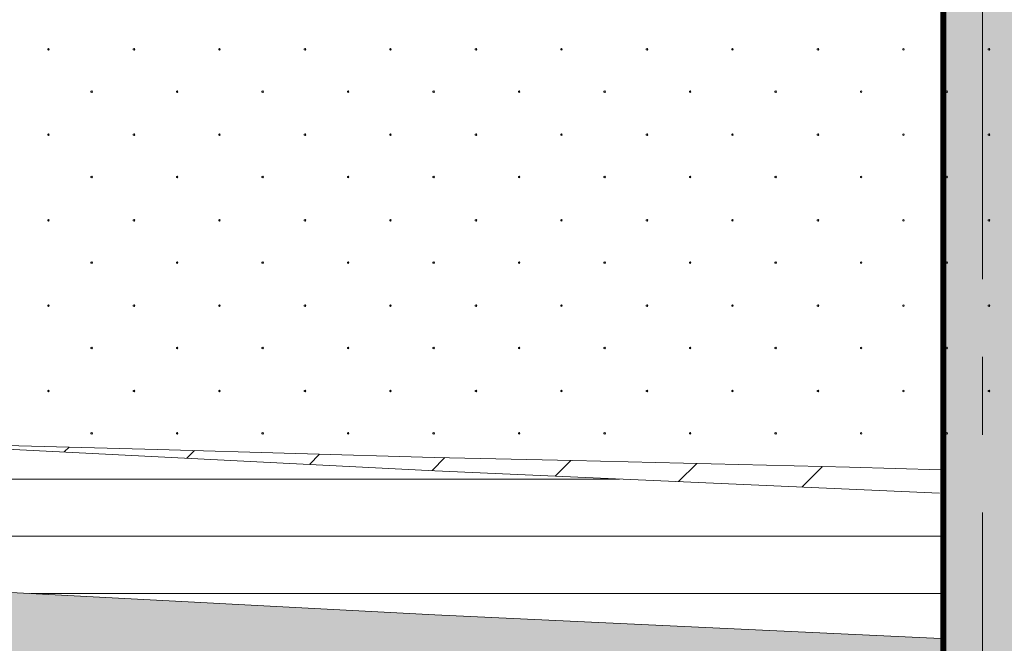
# Model space of a CAD drawing. Header units: millimetres. Extents: x 615418 to 955542, y 450519 to 646666.
# Tile 35 of 84: x 744170 to 752196, y 598416 to 603502. Entities that reach past the tile are written whole.
import ezdxf

# ---------------------------------------------------------------- set-up
doc = ezdxf.new("R2010")
doc.units = ezdxf.units.MM
doc.linetypes.add('CENTER', pattern=[50.8, 31.75, -6.35, 6.35, -6.35])
doc.linetypes.add('осевая', pattern=[50.8, 31.75, -6.35, 6.35, -6.35])
doc.layers.add('Bound', color=7, linetype='Continuous')
doc.layers.add('Fill', color=7, linetype='Continuous')
doc.layers.add('Отдел_Оси', color=1, linetype='осевая', lineweight=15)

msp = doc.modelspace()

# ---------------------------------------------------------------- hatches: boundary and pattern name
at = {"layer": 'Fill', "transparency": 33554610}
h = msp.add_hatch(color=10, dxfattribs=at)
h.dxf.hatch_style = 1
h.paths.add_polyline_path([(751699.4, 605831.1), (748349.4, 605831.1), (738449.4, 610781.1), (748564, 610781.1), (749764, 610181.1), (750799.4, 610181.1), (750817, 607755.8), (750717, 607755.8), (750717, 607605.8), (752934.8, 607581.1), (752952.4, 607605.8), (758507, 607626.6), (754973.8, 605864.8), (752299.4, 605831.1), (752317, 585874.2), (751717, 585874.2)])
at = {"layer": 'Fill', "lineweight": 13}
h = msp.add_hatch(dxfattribs=at)
h.set_pattern_fill('GR29', color=256, scale=1500, pattern_type=2)
h.set_pattern_definition([(197.87055, (767405.044, 606052.442), (-2090.787921, -696.5901627), [8.1465, -22691.8873]), (197.87055, (767060.044, 605707.442), (-2090.787921, -696.5901627), [8.1465, -22691.8873]), (270, (767052.3, 605704.9), (696.9293, 4e-14), [8.146, -688.4443]), (270, (767397.3, 606049.9), (696.9293, 4e-14), [8.146, -688.4443]), (342.12945, (767397.394, 606041.792), (19514.0205961, -6269.3114633), [8.1465, -22691.8873]), (342.12945, (767052.394, 605696.792), (19514.0205961, -6269.3114633), [8.1465, -22691.8873]), (53.95936, (767405.044, 606039.24), (3484.646535, 4876.131138), [8.1465, -9468.1]), (53.95936, (767060.044, 605694.24), (3484.646535, 4876.131138), [8.1465, -9468.1]), (126.04064, (767064.874, 605700.84), (-2090.787921, 2786.36065), [8.146, -9468.1007]), (126.04064, (767409.874, 606045.84), (-2090.787921, 2786.36065), [8.146, -9468.1007])])
h.paths.add_polyline_path([(946165.8, 599637.2), (950535.1, 599915.3), (954042.3, 600127.5), (954042.3, 602231.5), (955542.3, 603231.5), (954989.5, 603415.7), (954042.3, 603379.5), (951843.6, 603295.4), (943944.1, 603034.7), (933579.3, 602648.5), (923214.4, 602235), (912849.6, 601812.2), (902484.8, 601398.7), (892119.9, 601012.4), (890601, 600962.3), (886930.5, 600781.1), (884340, 600669.3), (881749.5, 600557.5), (879158.8, 600462.1), (876568.2, 600366.7), (873977.5, 600271.3), (871386.9, 600175.9), (868796.1, 600100.4), (866205.3, 600025), (863614.5, 599949.5), (861023.8, 599874), (858432.9, 599820.9), (855841.9, 599767.9), (853251, 599714.8), (850660.1, 599661.8), (847475.8, 599545.8), (840295.8, 599545.8), (837106.8, 599545.8), (834117.9, 599545.8), (831128.9, 599545.8), (828139.9, 599545.9), (825151, 599545.9), (822162, 599545.9), (819173, 599545.9), (817678.5, 599545.8), (816903.7, 599474.9), (816157.8, 599418.1), (815411.8, 599362), (814665.9, 599305.8), (813920, 599249.7), (813174, 599193.6), (812428, 599139.8), (811682, 599085.9), (810936, 599032.1), (810190.1, 598978.2), (809444, 598928), (808697.8, 598877.8), (807951.7, 598827.6), (807205.6, 598777.4), (806459.4, 598732.1), (805713.2, 598686.8), (804966.9, 598641.5), (804220.7, 598596.3), (803474.2, 598556.9), (802727.8, 598517.5), (801981.4, 598478.1), (801235, 598438.7), (800488.4, 598406.1), (799741.8, 598373.4), (798995.2, 598340.7), (798248.6, 598308), (797501.7, 598282.4), (796754.9, 598256.9), (796008.1, 598231.4), (795136.3, 598205.1), (795071.3, 598205.7), (793411.4, 598203.9), (791761.5, 598198.1), (790111.6, 598188.7), (788461.7, 598176.1), (786811.8, 598160.8), (785161.9, 598143.7), (783512.1, 598125.2), (781862.2, 598106.4), (780212.3, 598088), (778562.4, 598070.8), (776912.5, 598055.6), (775262.6, 598043), (773612.7, 598033.6), (771962.8, 598027.8), (770212.9, 598025.8), (765601, 598053), (761089.1, 598133.5), (756577.2, 598263.6), (752065.3, 598437.8), (747553.4, 598648.3), (743041.5, 598886.1), (738529.6, 599140.7), (734017.7, 599401), (729505.8, 599655.6), (724993.9, 599893.3), (720482, 600103.9), (715970.1, 600278.1), (711458.2, 600408.2), (706946.3, 600488.6), (702434.4, 600515.8), (688535.1, 600172.8), (657179.2, 600049), (648050.1, 600607.1), (638506.2, 601983), (633618.5, 603231.5), (632118.4, 602231.5), (632118.4, 594516.2), (648050.1, 593573.8), (688535.1, 593577.4), (705044.4, 593577.3), (721336.5, 593180.5), (737628.6, 592783.6), (755362.9, 594099.9), (766712.9, 594451.3), (770212.9, 594545.8), (795161.3, 594606.1), (798250.3, 594601.9), (801239.2, 594590.3), (804228.2, 594571.5), (807217.2, 594546.3), (810206.1, 594515.8), (813195.1, 594481.5), (816184.1, 594444.7), (819173, 594407), (822162, 594370.2), (825151, 594335.8), (828139.9, 594305.4), (831128.9, 594280.2), (834117.9, 594261.4), (837106.8, 594249.8), (840295.8, 594245.8), (847475.8, 594245.7), (885266.5, 593669.6)])

# ---------------------------------------------------------------- linework, layer by layer
at = {"ltscale": 100, "const_width": 50}
msp.add_lwpolyline([(751698.4, 605855.8), (751698.4, 585875.7), (752298.4, 585875.7), (752298.4, 605855.8)], close=True, dxfattribs=at)
at = {"lineweight": 13}
msp.add_lwpolyline([(657179.2, 600049), (688535.1, 600172.8), (702434.4, 600515.8), (706946.3, 600488.6), (711458.2, 600408.2), (715970.1, 600278.1), (720482, 600103.9), (724993.9, 599893.3), (729505.8, 599655.6), (734017.7, 599401), (738529.6, 599140.7), (743041.5, 598886.1), (747553.4, 598648.3), (751678.5, 598455.4)], dxfattribs=at)
at = {"layer": 'Bound', "lineweight": 13}
msp.add_lwpolyline([(692099.6, 601615.8), (693894.5, 601615.8), (696674.4, 601615.8), (699454.4, 601615.8), (702434.4, 601615.8), (706946.3, 601589.7), (711458.2, 601512.5), (715970.1, 601387.6), (720482, 601220.5), (724993.9, 601018.3), (729505.8, 600790.1), (734017.7, 600545.8), (738529.6, 600295.9), (742363.3, 600088.3), (742363.3, 600088.3), (744164.1, 600027.5), (745292.6, 599995.7), (746421, 599963.9), (747549.4, 599932), (748677.8, 599905.4), (749806.2, 599878.8), (750934.5, 599852.1), (751677.5, 599831.3)], dxfattribs=at)
at = {"layer": 'Bound', "color": 7, "linetype": 'Continuous', "lineweight": 13, "flags": 128}
msp.add_lwpolyline([(751669, 599641.4), (747553.4, 599823.3), (743041.5, 600051.6), (742363.3, 600088.3)], dxfattribs=at)
at = {"layer": 'Fill', "linetype": 'Continuous', "lineweight": 13}
for p, q in [((744406.4, 603266.1), (744398.6, 603263.6)), ((744398.7, 603263.6), (744398.7, 603255.4)), ((744398.7, 603255.4), (744406.5, 603252.9)), ((744411.2, 603259.5), (744406.4, 603266.1)), ((744406.4, 603252.9), (744411.2, 603259.5)), ((745103.3, 603266.1), (745095.6, 603263.6)), ((745095.6, 603263.6), (745095.6, 603255.4)), ((745095.7, 603255.4), (745103.4, 603252.9)), ((745108.1, 603259.5), (745103.3, 603266.1)), ((745103.3, 603252.9), (745108.1, 603259.5)), ((745800.2, 603266.1), (745792.5, 603263.6)), ((745792.5, 603263.6), (745792.5, 603255.4)), ((745792.6, 603255.4), (745800.3, 603252.9)), ((745800.2, 603252.9), (745805, 603259.5)), ((745805.1, 603259.5), (745800.3, 603266.1)), ((746497.2, 603266.1), (746489.4, 603263.6)), ((746489.5, 603263.6), (746489.5, 603255.4)), ((746489.5, 603255.4), (746497.3, 603252.9)), ((746502, 603259.5), (746497.2, 603266.1)), ((746497.2, 603252.9), (746502, 603259.5)), ((747194.1, 603266.1), (747186.3, 603263.6)), ((747186.4, 603263.6), (747186.4, 603255.4)), ((747186.4, 603255.4), (747194.2, 603252.9)), ((747198.9, 603259.5), (747194.1, 603266.1)), ((747194.1, 603252.9), (747198.9, 603259.5)), ((747891, 603266.1), (747883.3, 603263.6)), ((747883.3, 603263.6), (747883.3, 603255.4)), ((747883.4, 603255.4), (747891.1, 603252.9)), ((747891, 603252.9), (747895.8, 603259.5)), ((747895.9, 603259.5), (747891.1, 603266.1)), ((748588, 603266.1), (748580.2, 603263.6)), ((748580.2, 603263.6), (748580.2, 603255.4)), ((748580.3, 603255.4), (748588.1, 603252.9)), ((748592.8, 603259.5), (748588, 603266.1)), ((748588, 603252.9), (748592.7, 603259.5)), ((749284.9, 603266.1), (749277.1, 603263.6)), ((749277.2, 603263.6), (749277.2, 603255.4)), ((749277.2, 603255.4), (749285, 603252.9)), ((749289.7, 603259.5), (749284.9, 603266.1)), ((749284.9, 603252.9), (749289.7, 603259.5)), ((749981.8, 603266.1), (749974.1, 603263.6)), ((749974.1, 603263.6), (749974.1, 603255.4)), ((749974.2, 603255.4), (749981.9, 603252.9)), ((749986.6, 603259.5), (749981.8, 603266.1)), ((749981.8, 603252.9), (749986.6, 603259.5)), ((750678.7, 603266.1), (750671, 603263.6)), ((750671, 603263.6), (750671, 603255.4)), ((750671.1, 603255.4), (750678.8, 603252.9)), ((750678.7, 603252.9), (750683.5, 603259.5)), ((750683.6, 603259.5), (750678.8, 603266.1)), ((751375.7, 603266.1), (751367.9, 603263.6)), ((751368, 603263.6), (751368, 603255.4)), ((751368, 603255.4), (751375.8, 603252.9)), ((751380.5, 603259.5), (751375.7, 603266.1)), ((751375.7, 603252.9), (751380.5, 603259.5)), ((752072.6, 603266.1), (752064.8, 603263.6)), ((752064.9, 603263.6), (752064.9, 603255.4)), ((752064.9, 603255.4), (752072.7, 603252.9)), ((752077.4, 603259.5), (752072.6, 603266.1)), ((752072.6, 603252.9), (752077.4, 603259.5)), ((744758.3, 602921.1), (744750.6, 602918.6)), ((744750.6, 602918.6), (744750.6, 602910.4)), ((744750.7, 602910.4), (744758.4, 602907.9)), ((744763.1, 602914.5), (744758.3, 602921.1)), ((744758.3, 602907.9), (744763.1, 602914.5)), ((745455.2, 602921.1), (745447.5, 602918.6)), ((745447.5, 602918.6), (745447.5, 602910.4)), ((745447.6, 602910.4), (745455.3, 602907.9)), ((745455.2, 602907.9), (745460, 602914.5)), ((745460.1, 602914.5), (745455.3, 602921.1)), ((746152.2, 602921.1), (746144.4, 602918.6)), ((746144.5, 602918.6), (746144.5, 602910.4)), ((746144.5, 602910.4), (746152.3, 602907.9)), ((746157, 602914.5), (746152.2, 602921.1)), ((746152.2, 602907.9), (746157, 602914.5)), ((746849.1, 602921.1), (746841.3, 602918.6)), ((746841.4, 602918.6), (746841.4, 602910.4)), ((746841.4, 602910.4), (746849.2, 602907.9)), ((746853.9, 602914.5), (746849.1, 602921.1)), ((746849.1, 602907.9), (746853.9, 602914.5)), ((747546, 602921.1), (747538.3, 602918.6)), ((747538.3, 602918.6), (747538.3, 602910.4)), ((747538.4, 602910.4), (747546.1, 602907.9)), ((747546, 602907.9), (747550.8, 602914.5)), ((747550.9, 602914.5), (747546.1, 602921.1)), ((748243, 602921.1), (748235.2, 602918.6)), ((748235.2, 602918.6), (748235.2, 602910.4)), ((748235.3, 602910.4), (748243.1, 602907.9)), ((748247.8, 602914.5), (748243, 602921.1)), ((748243, 602907.9), (748247.7, 602914.5)), ((748939.9, 602921.1), (748932.1, 602918.6)), ((748932.2, 602918.6), (748932.2, 602910.4)), ((748932.2, 602910.4), (748940, 602907.9)), ((748944.7, 602914.5), (748939.9, 602921.1)), ((748939.9, 602907.9), (748944.7, 602914.5)), ((749636.8, 602921.1), (749629.1, 602918.6)), ((749629.1, 602918.6), (749629.1, 602910.4)), ((749629.2, 602910.4), (749636.9, 602907.9)), ((749641.6, 602914.5), (749636.8, 602921.1)), ((749636.8, 602907.9), (749641.6, 602914.5)), ((750333.7, 602921.1), (750326, 602918.6)), ((750326, 602918.6), (750326, 602910.4)), ((750326.1, 602910.4), (750333.8, 602907.9)), ((750333.7, 602907.9), (750338.5, 602914.5)), ((750338.6, 602914.5), (750333.8, 602921.1)), ((751030.7, 602921.1), (751022.9, 602918.6)), ((751023, 602918.6), (751023, 602910.4)), ((751023, 602910.4), (751030.8, 602907.9)), ((751035.5, 602914.5), (751030.7, 602921.1)), ((751030.7, 602907.9), (751035.5, 602914.5)), ((751727.6, 602921.1), (751719.8, 602918.6)), ((751719.9, 602918.6), (751719.9, 602910.4)), ((751719.9, 602910.4), (751727.7, 602907.9)), ((751732.4, 602914.5), (751727.6, 602921.1)), ((751727.6, 602907.9), (751732.4, 602914.5)), ((744406.4, 602569.5), (744398.6, 602567)), ((744398.7, 602567), (744398.7, 602558.8)), ((744398.7, 602558.8), (744406.5, 602556.3)), ((744411.2, 602562.9), (744406.4, 602569.5)), ((744406.4, 602556.3), (744411.2, 602562.9)), ((745103.3, 602569.5), (745095.6, 602567)), ((745095.6, 602567), (745095.6, 602558.8)), ((745095.7, 602558.8), (745103.4, 602556.3)), ((745108.1, 602562.9), (745103.3, 602569.5)), ((745103.3, 602556.3), (745108.1, 602562.9)), ((745800.2, 602569.5), (745792.5, 602567)), ((745792.5, 602567), (745792.5, 602558.8)), ((745792.6, 602558.8), (745800.3, 602556.3)), ((745800.2, 602556.3), (745805, 602562.9)), ((745805.1, 602562.9), (745800.3, 602569.5)), ((746497.2, 602569.5), (746489.4, 602567)), ((746489.5, 602567), (746489.5, 602558.8)), ((746489.5, 602558.8), (746497.3, 602556.3)), ((746502, 602562.9), (746497.2, 602569.5)), ((746497.2, 602556.3), (746502, 602562.9)), ((747194.1, 602569.5), (747186.3, 602567)), ((747186.4, 602567), (747186.4, 602558.8)), ((747186.4, 602558.8), (747194.2, 602556.3)), ((747198.9, 602562.9), (747194.1, 602569.5)), ((747194.1, 602556.3), (747198.9, 602562.9)), ((747891, 602569.5), (747883.3, 602567)), ((747883.3, 602567), (747883.3, 602558.8)), ((747883.4, 602558.8), (747891.1, 602556.3)), ((747891, 602556.3), (747895.8, 602562.9)), ((747895.9, 602562.9), (747891.1, 602569.5)), ((748588, 602569.5), (748580.2, 602567)), ((748580.2, 602567), (748580.2, 602558.8)), ((748580.3, 602558.8), (748588.1, 602556.3)), ((748592.8, 602562.9), (748588, 602569.5)), ((748588, 602556.3), (748592.7, 602562.9)), ((749284.9, 602569.5), (749277.1, 602567)), ((749277.2, 602567), (749277.2, 602558.8)), ((749277.2, 602558.8), (749285, 602556.3)), ((749289.7, 602562.9), (749284.9, 602569.5)), ((749284.9, 602556.3), (749289.7, 602562.9)), ((749981.8, 602569.5), (749974.1, 602567)), ((749974.1, 602567), (749974.1, 602558.8)), ((749974.2, 602558.8), (749981.9, 602556.3)), ((749986.6, 602562.9), (749981.8, 602569.5)), ((749981.8, 602556.3), (749986.6, 602562.9)), ((750678.7, 602569.5), (750671, 602567)), ((750671, 602567), (750671, 602558.8)), ((750671.1, 602558.8), (750678.8, 602556.3)), ((750678.7, 602556.3), (750683.5, 602562.9)), ((750683.6, 602562.9), (750678.8, 602569.5)), ((751375.7, 602569.5), (751367.9, 602567)), ((751368, 602567), (751368, 602558.8)), ((751368, 602558.8), (751375.8, 602556.3)), ((751380.5, 602562.9), (751375.7, 602569.5)), ((751375.7, 602556.3), (751380.5, 602562.9)), ((752072.6, 602569.5), (752064.8, 602567)), ((752064.9, 602567), (752064.9, 602558.8)), ((752064.9, 602558.8), (752072.7, 602556.3)), ((752077.4, 602562.9), (752072.6, 602569.5)), ((752072.6, 602556.3), (752077.4, 602562.9)), ((744758.3, 602224.5), (744750.6, 602222)), ((744750.6, 602222), (744750.6, 602213.8)), ((744750.7, 602213.8), (744758.4, 602211.3)), ((744763.1, 602217.9), (744758.3, 602224.5)), ((744758.3, 602211.3), (744763.1, 602217.9)), ((745455.2, 602224.5), (745447.5, 602222)), ((745447.5, 602222), (745447.5, 602213.8)), ((745447.6, 602213.8), (745455.3, 602211.3)), ((745455.2, 602211.3), (745460, 602217.9)), ((745460.1, 602217.9), (745455.3, 602224.5)), ((746152.2, 602224.5), (746144.4, 602222)), ((746144.5, 602222), (746144.5, 602213.8)), ((746144.5, 602213.8), (746152.3, 602211.3)), ((746157, 602217.9), (746152.2, 602224.5)), ((746152.2, 602211.3), (746157, 602217.9)), ((746849.1, 602224.5), (746841.3, 602222)), ((746841.4, 602222), (746841.4, 602213.8)), ((746841.4, 602213.8), (746849.2, 602211.3)), ((746853.9, 602217.9), (746849.1, 602224.5)), ((746849.1, 602211.3), (746853.9, 602217.9)), ((747546, 602224.5), (747538.3, 602222)), ((747538.3, 602222), (747538.3, 602213.8)), ((747538.4, 602213.8), (747546.1, 602211.3)), ((747546, 602211.3), (747550.8, 602217.9)), ((747550.9, 602217.9), (747546.1, 602224.5)), ((748243, 602224.5), (748235.2, 602222)), ((748235.2, 602222), (748235.2, 602213.8)), ((748235.3, 602213.8), (748243.1, 602211.3)), ((748247.8, 602217.9), (748243, 602224.5)), ((748243, 602211.3), (748247.7, 602217.9)), ((748939.9, 602224.5), (748932.1, 602222)), ((748932.2, 602222), (748932.2, 602213.8)), ((748932.2, 602213.8), (748940, 602211.3)), ((748944.7, 602217.9), (748939.9, 602224.5)), ((748939.9, 602211.3), (748944.7, 602217.9)), ((749636.8, 602224.5), (749629.1, 602222)), ((749629.1, 602222), (749629.1, 602213.8)), ((749629.2, 602213.8), (749636.9, 602211.3)), ((749641.6, 602217.9), (749636.8, 602224.5)), ((749636.8, 602211.3), (749641.6, 602217.9)), ((750333.7, 602224.5), (750326, 602222)), ((750326, 602222), (750326, 602213.8)), ((750326.1, 602213.8), (750333.8, 602211.3)), ((750333.7, 602211.3), (750338.5, 602217.9)), ((750338.6, 602217.9), (750333.8, 602224.5)), ((751030.7, 602224.5), (751022.9, 602222)), ((751023, 602222), (751023, 602213.8)), ((751023, 602213.8), (751030.8, 602211.3)), ((751035.5, 602217.9), (751030.7, 602224.5)), ((751030.7, 602211.3), (751035.5, 602217.9)), ((751727.6, 602224.5), (751719.8, 602222)), ((751719.9, 602222), (751719.9, 602213.8)), ((751719.9, 602213.8), (751727.7, 602211.3)), ((751732.4, 602217.9), (751727.6, 602224.5)), ((751727.6, 602211.3), (751732.4, 602217.9)), ((744406.4, 601872.9), (744398.6, 601870.4)), ((744398.7, 601870.4), (744398.7, 601862.2)), ((744398.7, 601862.3), (744406.5, 601859.8)), ((744411.2, 601866.3), (744406.4, 601872.9)), ((744406.4, 601859.7), (744411.2, 601866.3)), ((745103.3, 601872.9), (745095.6, 601870.4)), ((745095.6, 601870.4), (745095.6, 601862.2)), ((745095.7, 601862.3), (745103.4, 601859.8)), ((745108.1, 601866.3), (745103.3, 601872.9)), ((745103.3, 601859.7), (745108.1, 601866.3)), ((745800.2, 601872.9), (745792.5, 601870.4)), ((745792.5, 601870.4), (745792.5, 601862.2)), ((745792.6, 601862.3), (745800.3, 601859.8)), ((745800.2, 601859.7), (745805, 601866.3)), ((745805.1, 601866.3), (745800.3, 601872.9)), ((746497.2, 601872.9), (746489.4, 601870.4)), ((746489.5, 601870.4), (746489.5, 601862.2)), ((746489.5, 601862.3), (746497.3, 601859.8)), ((746502, 601866.3), (746497.2, 601872.9)), ((746497.2, 601859.7), (746502, 601866.3)), ((747194.1, 601872.9), (747186.3, 601870.4)), ((747186.4, 601870.4), (747186.4, 601862.2)), ((747186.4, 601862.3), (747194.2, 601859.8)), ((747198.9, 601866.3), (747194.1, 601872.9)), ((747194.1, 601859.7), (747198.9, 601866.3)), ((747891, 601872.9), (747883.3, 601870.4)), ((747883.3, 601870.4), (747883.3, 601862.2)), ((747883.4, 601862.3), (747891.1, 601859.8)), ((747891, 601859.7), (747895.8, 601866.3)), ((747895.9, 601866.3), (747891.1, 601872.9)), ((748588, 601872.9), (748580.2, 601870.4)), ((748580.2, 601870.4), (748580.2, 601862.2)), ((748580.3, 601862.3), (748588.1, 601859.8)), ((748592.8, 601866.3), (748588, 601872.9)), ((748588, 601859.7), (748592.7, 601866.3)), ((749284.9, 601872.9), (749277.1, 601870.4)), ((749277.2, 601870.4), (749277.2, 601862.2)), ((749277.2, 601862.3), (749285, 601859.8)), ((749289.7, 601866.3), (749284.9, 601872.9)), ((749284.9, 601859.7), (749289.7, 601866.3)), ((749981.8, 601872.9), (749974.1, 601870.4)), ((749974.1, 601870.4), (749974.1, 601862.2)), ((749974.2, 601862.3), (749981.9, 601859.8)), ((749986.6, 601866.3), (749981.8, 601872.9)), ((749981.8, 601859.7), (749986.6, 601866.3)), ((750678.7, 601872.9), (750671, 601870.4)), ((750671, 601870.4), (750671, 601862.2)), ((750671.1, 601862.3), (750678.8, 601859.8)), ((750678.7, 601859.7), (750683.5, 601866.3)), ((750683.6, 601866.3), (750678.8, 601872.9)), ((751375.7, 601872.9), (751367.9, 601870.4)), ((751368, 601870.4), (751368, 601862.2)), ((751368, 601862.3), (751375.8, 601859.8)), ((751380.5, 601866.3), (751375.7, 601872.9)), ((751375.7, 601859.7), (751380.5, 601866.3)), ((752072.6, 601872.9), (752064.8, 601870.4)), ((752064.9, 601870.4), (752064.9, 601862.2)), ((752064.9, 601862.3), (752072.7, 601859.8)), ((752077.4, 601866.3), (752072.6, 601872.9)), ((752072.6, 601859.7), (752077.4, 601866.3)), ((744758.3, 601527.9), (744750.6, 601525.4)), ((744750.6, 601525.4), (744750.6, 601517.2)), ((744750.7, 601517.3), (744758.4, 601514.8)), ((744763.1, 601521.3), (744758.3, 601527.9)), ((744758.3, 601514.7), (744763.1, 601521.3)), ((745455.2, 601527.9), (745447.5, 601525.4)), ((745447.5, 601525.4), (745447.5, 601517.2)), ((745447.6, 601517.3), (745455.3, 601514.8)), ((745455.2, 601514.7), (745460, 601521.3)), ((745460.1, 601521.3), (745455.3, 601527.9)), ((746152.2, 601527.9), (746144.4, 601525.4)), ((746144.5, 601525.4), (746144.5, 601517.2)), ((746144.5, 601517.3), (746152.3, 601514.8)), ((746157, 601521.3), (746152.2, 601527.9)), ((746152.2, 601514.7), (746157, 601521.3)), ((746849.1, 601527.9), (746841.3, 601525.4)), ((746841.4, 601525.4), (746841.4, 601517.2)), ((746841.4, 601517.3), (746849.2, 601514.8)), ((746853.9, 601521.3), (746849.1, 601527.9)), ((746849.1, 601514.7), (746853.9, 601521.3)), ((747546, 601527.9), (747538.3, 601525.4)), ((747538.3, 601525.4), (747538.3, 601517.2)), ((747538.4, 601517.3), (747546.1, 601514.8)), ((747546, 601514.7), (747550.8, 601521.3)), ((747550.9, 601521.3), (747546.1, 601527.9)), ((748243, 601527.9), (748235.2, 601525.4)), ((748235.2, 601525.4), (748235.2, 601517.2)), ((748235.3, 601517.3), (748243.1, 601514.8)), ((748247.8, 601521.3), (748243, 601527.9)), ((748243, 601514.7), (748247.7, 601521.3)), ((748939.9, 601527.9), (748932.1, 601525.4)), ((748932.2, 601525.4), (748932.2, 601517.2)), ((748932.2, 601517.3), (748940, 601514.8)), ((748944.7, 601521.3), (748939.9, 601527.9)), ((748939.9, 601514.7), (748944.7, 601521.3)), ((749636.8, 601527.9), (749629.1, 601525.4)), ((749629.1, 601525.4), (749629.1, 601517.2)), ((749629.2, 601517.3), (749636.9, 601514.8)), ((749641.6, 601521.3), (749636.8, 601527.9)), ((749636.8, 601514.7), (749641.6, 601521.3)), ((750333.7, 601527.9), (750326, 601525.4)), ((750326, 601525.4), (750326, 601517.2)), ((750326.1, 601517.3), (750333.8, 601514.8)), ((750333.7, 601514.7), (750338.5, 601521.3)), ((750338.6, 601521.3), (750333.8, 601527.9)), ((751030.7, 601527.9), (751022.9, 601525.4)), ((751023, 601525.4), (751023, 601517.2)), ((751023, 601517.3), (751030.8, 601514.8)), ((751035.5, 601521.3), (751030.7, 601527.9)), ((751030.7, 601514.7), (751035.5, 601521.3)), ((751727.6, 601527.9), (751719.8, 601525.4)), ((751719.9, 601525.4), (751719.9, 601517.2)), ((751719.9, 601517.3), (751727.7, 601514.8)), ((751732.4, 601521.3), (751727.6, 601527.9)), ((751727.6, 601514.7), (751732.4, 601521.3)), ((744406.4, 601176.3), (744398.6, 601173.8)), ((744398.7, 601173.8), (744398.7, 601165.6)), ((744398.7, 601165.7), (744406.5, 601163.2)), ((744411.2, 601169.7), (744406.4, 601176.3)), ((744406.4, 601163.1), (744411.2, 601169.7)), ((745103.3, 601176.3), (745095.6, 601173.8)), ((745095.6, 601173.8), (745095.6, 601165.6)), ((745095.7, 601165.7), (745103.4, 601163.2)), ((745108.1, 601169.7), (745103.3, 601176.3)), ((745103.3, 601163.1), (745108.1, 601169.7)), ((745800.2, 601176.3), (745792.5, 601173.8)), ((745792.5, 601173.8), (745792.5, 601165.6)), ((745792.6, 601165.7), (745800.3, 601163.2)), ((745800.2, 601163.1), (745805, 601169.7)), ((745805.1, 601169.7), (745800.3, 601176.3)), ((746497.2, 601176.3), (746489.4, 601173.8)), ((746489.5, 601173.8), (746489.5, 601165.6)), ((746489.5, 601165.7), (746497.3, 601163.2)), ((746502, 601169.7), (746497.2, 601176.3)), ((746497.2, 601163.1), (746502, 601169.7)), ((747194.1, 601176.3), (747186.3, 601173.8)), ((747186.4, 601173.8), (747186.4, 601165.6)), ((747186.4, 601165.7), (747194.2, 601163.2)), ((747198.9, 601169.7), (747194.1, 601176.3)), ((747194.1, 601163.1), (747198.9, 601169.7)), ((747891, 601176.3), (747883.3, 601173.8)), ((747883.3, 601173.8), (747883.3, 601165.6)), ((747883.4, 601165.7), (747891.1, 601163.2)), ((747891, 601163.1), (747895.8, 601169.7)), ((747895.9, 601169.7), (747891.1, 601176.3)), ((748588, 601176.3), (748580.2, 601173.8)), ((748580.2, 601173.8), (748580.2, 601165.6)), ((748580.3, 601165.7), (748588.1, 601163.2)), ((748592.8, 601169.7), (748588, 601176.3)), ((748588, 601163.1), (748592.7, 601169.7)), ((749284.9, 601176.3), (749277.1, 601173.8)), ((749277.2, 601173.8), (749277.2, 601165.6)), ((749277.2, 601165.7), (749285, 601163.2)), ((749289.7, 601169.7), (749284.9, 601176.3)), ((749284.9, 601163.1), (749289.7, 601169.7)), ((749981.8, 601176.3), (749974.1, 601173.8)), ((749974.1, 601173.8), (749974.1, 601165.6)), ((749974.2, 601165.7), (749981.9, 601163.2)), ((749986.6, 601169.7), (749981.8, 601176.3)), ((749981.8, 601163.1), (749986.6, 601169.7)), ((750678.7, 601176.3), (750671, 601173.8)), ((750671, 601173.8), (750671, 601165.6)), ((750671.1, 601165.7), (750678.8, 601163.2)), ((750678.7, 601163.1), (750683.5, 601169.7)), ((750683.6, 601169.7), (750678.8, 601176.3)), ((751375.7, 601176.3), (751367.9, 601173.8)), ((751368, 601173.8), (751368, 601165.6)), ((751368, 601165.7), (751375.8, 601163.2)), ((751380.5, 601169.7), (751375.7, 601176.3)), ((751375.7, 601163.1), (751380.5, 601169.7)), ((752072.6, 601176.3), (752064.8, 601173.8)), ((752064.9, 601173.8), (752064.9, 601165.6)), ((752064.9, 601165.7), (752072.7, 601163.2)), ((752077.4, 601169.7), (752072.6, 601176.3)), ((752072.6, 601163.1), (752077.4, 601169.7)), ((744758.3, 600831.3), (744750.6, 600828.8)), ((744750.6, 600828.8), (744750.6, 600820.6)), ((744750.7, 600820.7), (744758.4, 600818.2)), ((744763.1, 600824.7), (744758.3, 600831.3)), ((744758.3, 600818.1), (744763.1, 600824.7)), ((745455.2, 600831.3), (745447.5, 600828.8)), ((745447.5, 600828.8), (745447.5, 600820.6)), ((745447.6, 600820.7), (745455.3, 600818.2)), ((745455.2, 600818.1), (745460, 600824.7)), ((745460.1, 600824.7), (745455.3, 600831.3)), ((746152.2, 600831.3), (746144.4, 600828.8)), ((746144.5, 600828.8), (746144.5, 600820.6)), ((746144.5, 600820.7), (746152.3, 600818.2)), ((746157, 600824.7), (746152.2, 600831.3)), ((746152.2, 600818.1), (746157, 600824.7)), ((746849.1, 600831.3), (746841.3, 600828.8)), ((746841.4, 600828.8), (746841.4, 600820.6)), ((746841.4, 600820.7), (746849.2, 600818.2)), ((746853.9, 600824.7), (746849.1, 600831.3)), ((746849.1, 600818.1), (746853.9, 600824.7)), ((747546, 600831.3), (747538.3, 600828.8)), ((747538.3, 600828.8), (747538.3, 600820.6)), ((747538.4, 600820.7), (747546.1, 600818.2)), ((747546, 600818.1), (747550.8, 600824.7)), ((747550.9, 600824.7), (747546.1, 600831.3)), ((748243, 600831.3), (748235.2, 600828.8)), ((748235.2, 600828.8), (748235.2, 600820.6)), ((748235.3, 600820.7), (748243.1, 600818.2)), ((748247.8, 600824.7), (748243, 600831.3)), ((748243, 600818.1), (748247.7, 600824.7)), ((748939.9, 600831.3), (748932.1, 600828.8)), ((748932.2, 600828.8), (748932.2, 600820.6)), ((748932.2, 600820.7), (748940, 600818.2)), ((748944.7, 600824.7), (748939.9, 600831.3)), ((748939.9, 600818.1), (748944.7, 600824.7)), ((749636.8, 600831.3), (749629.1, 600828.8)), ((749629.1, 600828.8), (749629.1, 600820.6)), ((749629.2, 600820.7), (749636.9, 600818.2)), ((749641.6, 600824.7), (749636.8, 600831.3)), ((749636.8, 600818.1), (749641.6, 600824.7)), ((750333.7, 600831.3), (750326, 600828.8)), ((750326, 600828.8), (750326, 600820.6)), ((750326.1, 600820.7), (750333.8, 600818.2)), ((750333.7, 600818.1), (750338.5, 600824.7)), ((750338.6, 600824.7), (750333.8, 600831.3)), ((751030.7, 600831.3), (751022.9, 600828.8)), ((751023, 600828.8), (751023, 600820.6)), ((751023, 600820.7), (751030.8, 600818.2)), ((751035.5, 600824.7), (751030.7, 600831.3)), ((751030.7, 600818.1), (751035.5, 600824.7)), ((751727.6, 600831.3), (751719.8, 600828.8)), ((751719.9, 600828.8), (751719.9, 600820.6)), ((751719.9, 600820.7), (751727.7, 600818.2)), ((751732.4, 600824.7), (751727.6, 600831.3)), ((751727.6, 600818.1), (751732.4, 600824.7)), ((744406.4, 600479.7), (744398.6, 600477.2)), ((744398.7, 600477.2), (744398.7, 600469.1)), ((744411.2, 600473.1), (744406.4, 600479.7)), ((744406.4, 600466.5), (744411.2, 600473.1)), ((745103.3, 600479.7), (745095.6, 600477.2)), ((745095.6, 600477.2), (745095.6, 600469.1)), ((745108.1, 600473.1), (745103.3, 600479.7)), ((745103.3, 600466.5), (745108.1, 600473.1)), ((745800.2, 600479.7), (745792.5, 600477.2)), ((745792.5, 600477.2), (745792.5, 600469.1)), ((745800.2, 600466.5), (745805, 600473.1)), ((745805.1, 600473.1), (745800.3, 600479.7)), ((746497.2, 600479.7), (746489.4, 600477.2)), ((746489.5, 600477.2), (746489.5, 600469.1)), ((746502, 600473.1), (746497.2, 600479.7)), ((746497.2, 600466.5), (746502, 600473.1)), ((747194.1, 600479.7), (747186.3, 600477.2)), ((747186.4, 600477.2), (747186.4, 600469.1)), ((747198.9, 600473.1), (747194.1, 600479.7)), ((747194.1, 600466.5), (747198.9, 600473.1)), ((747891, 600479.7), (747883.3, 600477.2)), ((747883.3, 600477.2), (747883.3, 600469.1)), ((747891, 600466.5), (747895.8, 600473.1)), ((747895.9, 600473.1), (747891.1, 600479.7)), ((748588, 600479.7), (748580.2, 600477.2)), ((748580.2, 600477.2), (748580.2, 600469.1)), ((748592.8, 600473.1), (748588, 600479.7)), ((748588, 600466.5), (748592.7, 600473.1)), ((749284.9, 600479.7), (749277.1, 600477.2)), ((749277.2, 600477.2), (749277.2, 600469.1)), ((749289.7, 600473.1), (749284.9, 600479.7)), ((749284.9, 600466.5), (749289.7, 600473.1)), ((749981.8, 600479.7), (749974.1, 600477.2)), ((749974.1, 600477.2), (749974.1, 600469.1)), ((749986.6, 600473.1), (749981.8, 600479.7)), ((749981.8, 600466.5), (749986.6, 600473.1)), ((750678.7, 600479.7), (750671, 600477.2)), ((750671, 600477.2), (750671, 600469.1)), ((750678.7, 600466.5), (750683.5, 600473.1)), ((750683.6, 600473.1), (750678.8, 600479.7)), ((751375.7, 600479.7), (751367.9, 600477.2)), ((751368, 600477.2), (751368, 600469.1)), ((751380.5, 600473.1), (751375.7, 600479.7)), ((751375.7, 600466.5), (751380.5, 600473.1)), ((752072.6, 600479.7), (752064.8, 600477.2)), ((752064.9, 600477.2), (752064.9, 600469.1)), ((752077.4, 600473.1), (752072.6, 600479.7)), ((752072.6, 600466.5), (752077.4, 600473.1)), ((744398.7, 600469.1), (744406.5, 600466.6)), ((745095.7, 600469.1), (745103.4, 600466.6)), ((745792.6, 600469.1), (745800.3, 600466.6)), ((746489.5, 600469.1), (746497.3, 600466.6)), ((747186.4, 600469.1), (747194.2, 600466.6)), ((747883.4, 600469.1), (747891.1, 600466.6)), ((748580.3, 600469.1), (748588.1, 600466.6)), ((749277.2, 600469.1), (749285, 600466.6)), ((749974.2, 600469.1), (749981.9, 600466.6)), ((750671.1, 600469.1), (750678.8, 600466.6)), ((751368, 600469.1), (751375.8, 600466.6)), ((752064.9, 600469.1), (752072.7, 600466.6)), ((744758.3, 600134.7), (744750.6, 600132.2)), ((744750.6, 600132.2), (744750.6, 600124.1)), ((744750.7, 600124.1), (744758.4, 600121.6)), ((744763.1, 600128.1), (744758.3, 600134.7)), ((744758.3, 600121.5), (744763.1, 600128.1)), ((745455.2, 600134.7), (745447.5, 600132.2)), ((745447.5, 600132.2), (745447.5, 600124.1)), ((745447.6, 600124.1), (745455.3, 600121.6)), ((745455.2, 600121.5), (745460, 600128.1)), ((745460.1, 600128.1), (745455.3, 600134.7)), ((746152.2, 600134.7), (746144.4, 600132.2)), ((746144.5, 600132.2), (746144.5, 600124.1)), ((746144.5, 600124.1), (746152.3, 600121.6)), ((746157, 600128.1), (746152.2, 600134.7)), ((746152.2, 600121.5), (746157, 600128.1)), ((746849.1, 600134.7), (746841.3, 600132.2)), ((746841.4, 600132.2), (746841.4, 600124.1)), ((746841.4, 600124.1), (746849.2, 600121.6)), ((746853.9, 600128.1), (746849.1, 600134.7)), ((746849.1, 600121.5), (746853.9, 600128.1)), ((747546, 600134.7), (747538.3, 600132.2)), ((747538.3, 600132.2), (747538.3, 600124.1)), ((747538.4, 600124.1), (747546.1, 600121.6)), ((747546, 600121.5), (747550.8, 600128.1)), ((747550.9, 600128.1), (747546.1, 600134.7)), ((748243, 600134.7), (748235.2, 600132.2)), ((748235.2, 600132.2), (748235.2, 600124.1)), ((748235.3, 600124.1), (748243.1, 600121.6)), ((748247.8, 600128.1), (748243, 600134.7)), ((748243, 600121.5), (748247.7, 600128.1)), ((748939.9, 600134.7), (748932.1, 600132.2)), ((748932.2, 600132.2), (748932.2, 600124.1)), ((748932.2, 600124.1), (748940, 600121.6)), ((748944.7, 600128.1), (748939.9, 600134.7)), ((748939.9, 600121.5), (748944.7, 600128.1)), ((749636.8, 600134.7), (749629.1, 600132.2)), ((749629.1, 600132.2), (749629.1, 600124.1)), ((749629.2, 600124.1), (749636.9, 600121.6)), ((749641.6, 600128.1), (749636.8, 600134.7)), ((749636.8, 600121.5), (749641.6, 600128.1)), ((750333.7, 600134.7), (750326, 600132.2)), ((750326, 600132.2), (750326, 600124.1)), ((750326.1, 600124.1), (750333.8, 600121.6)), ((750333.7, 600121.5), (750338.5, 600128.1)), ((750338.6, 600128.1), (750333.8, 600134.7)), ((751030.7, 600134.7), (751022.9, 600132.2)), ((751023, 600132.2), (751023, 600124.1)), ((751023, 600124.1), (751030.8, 600121.6)), ((751035.5, 600128.1), (751030.7, 600134.7)), ((751030.7, 600121.5), (751035.5, 600128.1)), ((751727.6, 600134.7), (751719.8, 600132.2)), ((751719.9, 600132.2), (751719.9, 600124.1)), ((751719.9, 600124.1), (751727.7, 600121.6)), ((751732.4, 600128.1), (751727.6, 600134.7)), ((751727.6, 600121.5), (751732.4, 600128.1)), ((744533.2, 599976.1), (744573, 600015.9)), ((745532.7, 599925.6), (745594.3, 599987.2)), ((746532.1, 599875), (746615.5, 599958.4)), ((747531.6, 599824.4), (747637.1, 599930)), ((748536.4, 599779.3), (748662.9, 599905.8)), ((749541.4, 599734.3), (749688.6, 599881.5)), ((750546.4, 599689.3), (750714.4, 599857.3)), ((743832.9, 599755.8), (747098.9, 599755.8)), ((747098.9, 599755.8), (749060.3, 599755.8)), ((743832.9, 599289.8), (747098.9, 599289.8)), ((747098.9, 599289.8), (750364.9, 599289.8)), ((750364.9, 599289.8), (751687.7, 599289.8)), ((744261.2, 598821.8), (747098.9, 598821.8)), ((747098.9, 598821.8), (751679.3, 598821.8))]:
    msp.add_line(p, q, dxfattribs=at)
at = {"layer": 'Отдел_Оси', "color": 1, "linetype": 'CENTER', "lineweight": 15, "ltscale": 100}
msp.add_lwpolyline([(752017, 581066.5), (752017, 616952.4)], dxfattribs=at)

doc.saveas('drawing.dxf')
